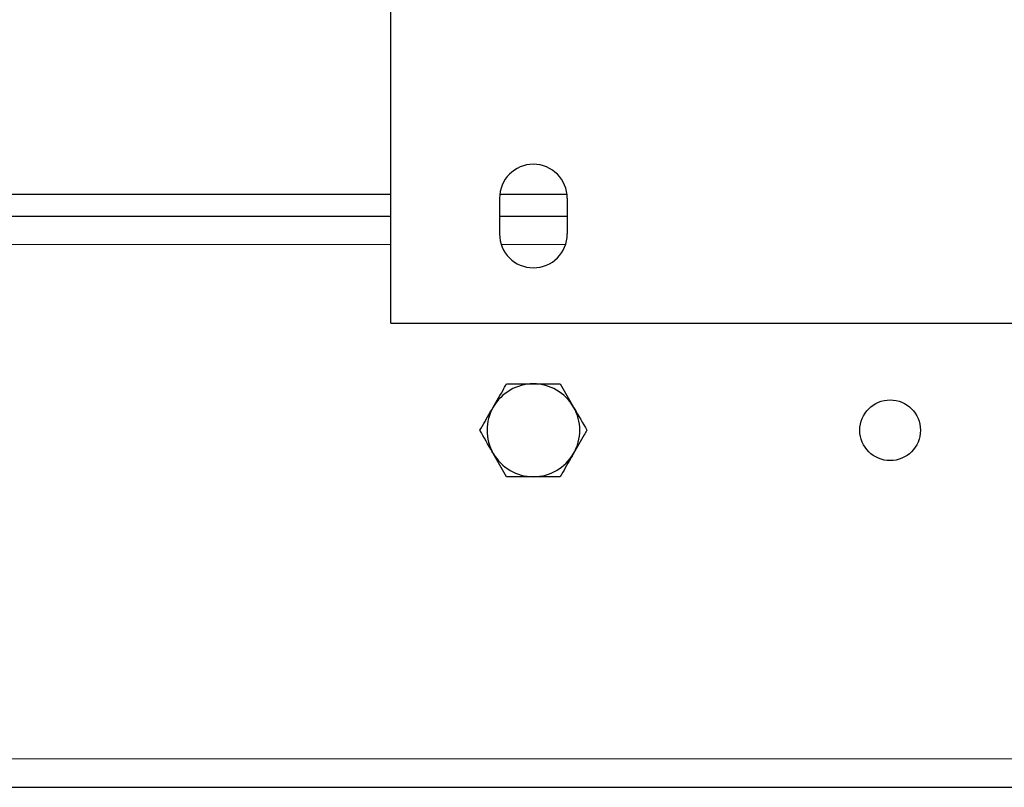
# Model space of a CAD drawing. Header units: millimetres. Extents: x 27 to 265, y 60 to 148.
# Tile 24 of 78: x 107.26 to 110.02, y 62.87 to 65.02. Entities that reach past the tile are written whole.
import ezdxf

# ---------------------------------------------------------------- set-up
doc = ezdxf.new("R2010")
doc.units = ezdxf.units.MM
doc.linetypes.add('PHANTOM', pattern=[12.7, 6.35, -1.27, 1.27, -1.27, 1.27, -1.27])

msp = doc.modelspace()

# ---------------------------------------------------------------- linework, layer by layer
at = {"color": 7, "linetype": 'Continuous', "lineweight": 25}
for p, q in [((108.3003, 64.1707), (108.3003, 66.2707)), ((108.3003, 64.5307), (106.3403, 64.5307)), ((108.7947, 64.5307), (108.6058, 64.5307)), ((108.6053, 64.5207), (108.6053, 64.4207)), ((108.7953, 64.5207), (108.7953, 64.4207)), ((106.3403, 64.4707), (108.3003, 64.4707)), ((108.6053, 64.4707), (108.7953, 64.4707)), ((108.3003, 64.1707), (111.9003, 64.1707)), ((108.6252, 64.0007), (108.7003, 64.0007)), ((108.7753, 64.0007), (108.8128, 63.9357)), ((108.6252, 63.7407), (108.5877, 63.8057)), ((108.7753, 63.7407), (108.7003, 63.7407)), ((106.3403, 62.8707), (134.0603, 62.8707))]:
    msp.add_line(p, q, dxfattribs=at)
at = {"color": 8, "linetype": 'PHANTOM', "lineweight": 18}
for p, q in [((106.3403, 64.3907), (108.3003, 64.3907)), ((108.6101, 64.3907), (108.7904, 64.3907)), ((106.3403, 62.9507), (134.0603, 62.9507))]:
    msp.add_line(p, q, dxfattribs=at)
at = {"color": 7, "linetype": 'Continuous', "lineweight": 25}
msp.add_circle((109.7003, 63.8707), 0.085, dxfattribs=at)
for centre, radius, start, end in [((108.7003, 64.5207), 0.095, 0, 180), ((108.7003, 64.4207), 0.095, 180, 0), ((108.7003, 63.8707), 0.13, 90, 150), ((108.7003, 63.8707), 0.13, 30, 90), ((108.7003, 63.8707), 0.13, 150, 210), ((108.7003, 63.8707), 0.13, 330, 30), ((108.7003, 63.8707), 0.13, 210, 270), ((108.7003, 63.8707), 0.13, 270, 330)]:
    msp.add_arc(centre, radius, start, end, dxfattribs=at)
for points, knots in [([(108.5877, 63.9357), (108.5978, 63.9533), (108.6105, 63.9753), (108.6228, 63.9964), (108.6252, 64.0007)], [0, 0, 0, 0, 0.7988018, 1, 1, 1, 1]), ([(108.7003, 64.0007), (108.702, 64.0007), (108.7274, 64.0007), (108.7522, 64.0007), (108.7753, 64.0007)], [0, 0, 0, 0, 0.070217, 1, 1, 1, 1]), ([(108.5502, 63.8707), (108.5598, 63.8873), (108.5721, 63.9088), (108.5848, 63.9308), (108.5877, 63.9357)], [0, 0, 0, 0, 0.775829, 1, 1, 1, 1]), ([(108.8128, 63.9357), (108.8137, 63.9342), (108.8264, 63.9122), (108.8388, 63.8907), (108.8504, 63.8707)], [0, 0, 0, 0, 0.070216, 1, 1, 1, 1]), ([(108.5877, 63.8057), (108.5868, 63.8072), (108.5741, 63.8292), (108.5617, 63.8507), (108.5502, 63.8707)], [0, 0, 0, 0, 0.070216, 1, 1, 1, 1]), ([(108.8504, 63.8707), (108.8479, 63.8664), (108.8357, 63.8453), (108.823, 63.8233), (108.8128, 63.8057)], [0, 0, 0, 0, 0.201201, 1, 1, 1, 1]), ([(108.8128, 63.8057), (108.81, 63.8008), (108.7973, 63.7788), (108.7849, 63.7573), (108.7753, 63.7407)], [0, 0, 0, 0, 0.2241707, 1, 1, 1, 1]), ([(108.7003, 63.7407), (108.6985, 63.7407), (108.6731, 63.7407), (108.6483, 63.7407), (108.6252, 63.7407)], [0, 0, 0, 0, 0.070216, 1, 1, 1, 1])]:
    msp.add_open_spline(points, degree=3, knots=knots, dxfattribs=at)

doc.saveas('drawing.dxf')
